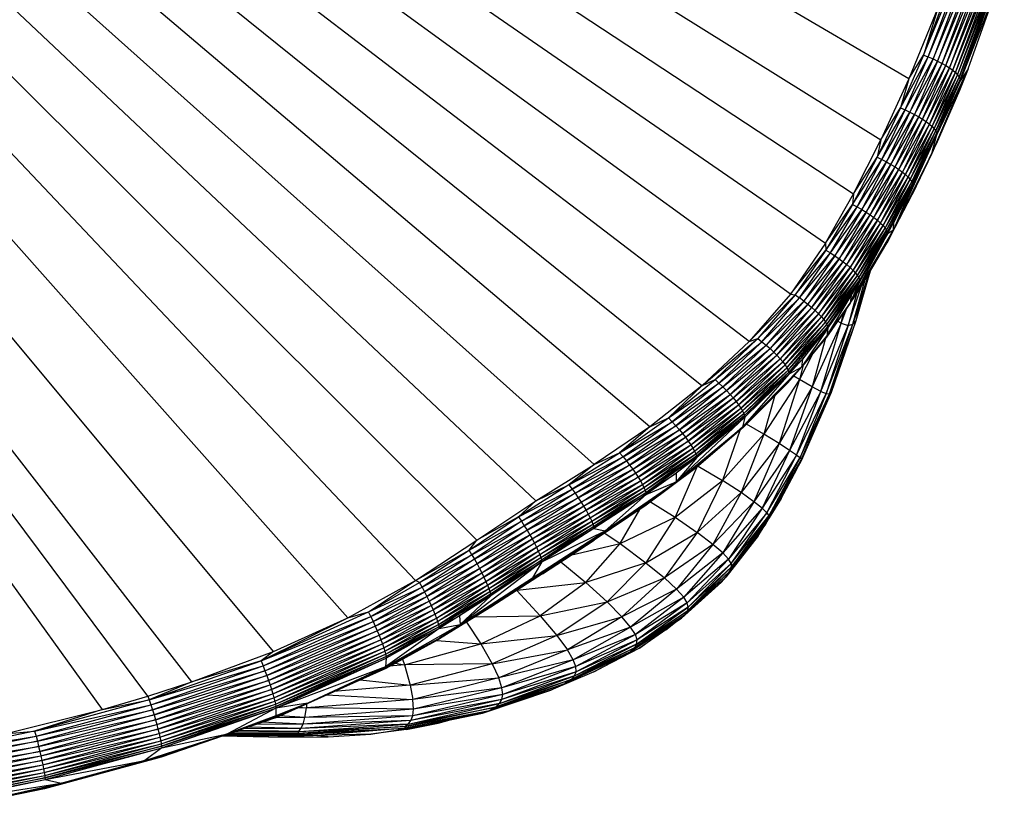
# Paper-space layout '_Inferior' of a CAD drawing. Header units: millimetres. Extents: x -50 to 1200, y -138 to 1808.
# Tile 14 of 26: x 668 to 736, y -130 to -76. Entities that reach past the tile are written whole.
import ezdxf

# ---------------------------------------------------------------- set-up
doc = ezdxf.new("R2010")
doc.units = ezdxf.units.MM

psp = doc.layouts.new('_Inferior')

# ---------------------------------------------------------------- linework, layer by layer
at = {"color": 7, "linetype": 'Continuous', "lineweight": 25}
for p, q in [((673.945, -123.066), (579.17, 8.785)), ((677.088, -122.146), (579.17, 8.785)), ((680.104, -121.173), (579.17, 8.785)), ((685.738, -119.079), (579.17, 8.785)), ((690.863, -116.758), (579.17, 8.785)), ((695.503, -114.182), (579.17, 8.785)), ((699.74, -111.411), (579.17, 8.785)), ((703.806, -108.702), (579.17, 8.785)), ((707.813, -106.19), (579.17, 8.785)), ((711.656, -103.607), (579.17, 8.785)), ((715.223, -100.788), (579.17, 8.785)), ((718.495, -97.721), (579.17, 8.785)), ((721.34, -94.457), (579.17, 8.785)), ((579.17, 8.785), (723.747, -90.959)), ((579.17, 8.785), (725.686, -87.559)), ((579.17, 8.785), (727.568, -83.849)), ((729.484, -79.65), (579.17, 8.785)), ((733.508, -69.906), (730.49, -77.999)), ((730.49, -77.999), (733.852, -70.008)), ((730.826, -78.128), (733.852, -70.008)), ((730.826, -78.128), (734.189, -70.122)), ((734.189, -70.122), (731.155, -78.267)), ((731.155, -78.267), (734.512, -70.246)), ((734.512, -70.246), (731.473, -78.416)), ((731.473, -78.416), (734.818, -70.38)), ((731.774, -78.573), (734.818, -70.38)), ((731.774, -78.573), (735.081, -70.511)), ((732.033, -78.722), (735.081, -70.511)), ((732.033, -78.722), (735.337, -70.657)), ((735.337, -70.657), (732.287, -78.886)), ((732.287, -78.886), (735.561, -70.806)), ((732.511, -79.051), (735.561, -70.806)), ((732.511, -79.051), (735.749, -70.957)), ((732.7, -79.213), (735.749, -70.957)), ((732.7, -79.213), (735.893, -71.102)), ((732.846, -79.366), (735.893, -71.102)), ((732.846, -79.366), (735.997, -71.248)), ((732.954, -79.516), (735.997, -71.248)), ((736.055, -71.386), (732.954, -79.516)), ((736.055, -71.386), (733.016, -79.656)), ((736.065, -71.503), (733.016, -79.656)), ((733.031, -79.77), (736.065, -71.503)), ((735.899, -72.398), (733.031, -79.77)), ((733.565, -78.958), (735.899, -72.398)), ((731.51, -74.696), (729.484, -79.65)), ((731.51, -74.696), (730.49, -77.999)), ((730.49, -77.999), (728.913, -81.631)), ((728.913, -81.631), (730.826, -78.128)), ((729.244, -81.773), (730.826, -78.128)), ((729.244, -81.773), (731.155, -78.267)), ((729.484, -79.65), (730.49, -77.999)), ((731.155, -78.267), (729.569, -81.925)), ((729.569, -81.925), (731.473, -78.416)), ((731.473, -78.416), (729.882, -82.086)), ((729.882, -82.086), (731.774, -78.573)), ((730.179, -82.253), (731.774, -78.573)), ((730.49, -77.999), (730.826, -78.128)), ((730.826, -78.128), (731.155, -78.267)), ((731.155, -78.267), (731.473, -78.416)), ((731.473, -78.416), (731.774, -78.573)), ((731.774, -78.573), (732.033, -78.722)), ((730.179, -82.253), (732.033, -78.722)), ((730.435, -82.411), (732.033, -78.722)), ((730.435, -82.411), (732.287, -78.886)), ((732.287, -78.886), (730.687, -82.583)), ((730.687, -82.583), (732.511, -79.051)), ((730.908, -82.755), (732.511, -79.051)), ((730.908, -82.755), (732.7, -79.213)), ((731.069, -84.785), (733.565, -78.958)), ((731.094, -82.922), (732.7, -79.213)), ((733.565, -78.958), (731.425, -83.482)), ((732.033, -78.722), (732.287, -78.886)), ((732.287, -78.886), (732.511, -79.051)), ((732.511, -79.051), (732.7, -79.213)), ((732.7, -79.213), (732.846, -79.366)), ((733.565, -78.958), (732.978, -80.446)), ((733.565, -78.958), (733.031, -79.77)), ((729.484, -79.65), (727.568, -83.849)), ((729.484, -79.65), (728.913, -81.631)), ((731.094, -82.922), (732.846, -79.366)), ((731.239, -83.079), (732.846, -79.366)), ((731.239, -83.079), (732.954, -79.516)), ((731.346, -83.23), (732.954, -79.516)), ((733.016, -79.656), (731.346, -83.23)), ((733.016, -79.656), (731.409, -83.369)), ((733.031, -79.77), (731.409, -83.369)), ((731.425, -83.482), (733.031, -79.77)), ((732.846, -79.366), (732.954, -79.516)), ((733.016, -79.656), (732.954, -79.516)), ((733.031, -79.77), (733.016, -79.656)), ((732.978, -80.446), (731.069, -84.785)), ((732.978, -80.446), (731.383, -84.141)), ((728.913, -81.631), (727.3, -85.038)), ((727.3, -85.038), (729.244, -81.773)), ((727.568, -83.849), (728.913, -81.631)), ((727.625, -85.193), (729.244, -81.773)), ((727.625, -85.193), (729.569, -81.925)), ((729.569, -81.925), (727.944, -85.359)), ((728.913, -81.631), (729.244, -81.773)), ((729.244, -81.773), (729.569, -81.925)), ((729.569, -81.925), (729.882, -82.086)), ((727.944, -85.359), (729.882, -82.086)), ((729.882, -82.086), (728.252, -85.532)), ((728.252, -85.532), (730.179, -82.253)), ((728.544, -85.71), (730.179, -82.253)), ((728.544, -85.71), (730.435, -82.411)), ((728.795, -85.878), (730.435, -82.411)), ((728.795, -85.878), (730.687, -82.583)), ((730.687, -82.583), (729.042, -86.059)), ((729.882, -82.086), (730.179, -82.253)), ((730.179, -82.253), (730.435, -82.411)), ((730.435, -82.411), (730.687, -82.583)), ((730.687, -82.583), (730.908, -82.755)), ((729.042, -86.059), (730.908, -82.755)), ((729.259, -86.237), (730.908, -82.755)), ((729.259, -86.237), (731.094, -82.922)), ((729.442, -86.41), (731.094, -82.922)), ((729.442, -86.41), (731.239, -83.079)), ((729.584, -86.57), (731.239, -83.079)), ((729.584, -86.57), (731.346, -83.23)), ((729.689, -86.724), (731.346, -83.23)), ((731.409, -83.369), (729.689, -86.724)), ((731.409, -83.369), (729.751, -86.863)), ((730.908, -82.755), (731.094, -82.922)), ((731.094, -82.922), (731.239, -83.079)), ((731.239, -83.079), (731.346, -83.23)), ((731.409, -83.369), (731.346, -83.23)), ((731.425, -83.482), (731.409, -83.369)), ((725.686, -87.559), (727.568, -83.849)), ((727.568, -83.849), (727.3, -85.038)), ((728.432, -90.06), (731.425, -83.482)), ((731.425, -83.482), (729.751, -86.863)), ((731.425, -83.482), (729.766, -86.973)), ((731.069, -84.785), (731.425, -83.482)), ((729.723, -87.616), (731.383, -84.141)), ((731.069, -84.785), (731.383, -84.141)), ((727.3, -85.038), (725.614, -88.285)), ((725.614, -88.285), (727.625, -85.193)), ((725.686, -87.559), (727.3, -85.038)), ((725.933, -88.456), (727.625, -85.193)), ((725.933, -88.456), (727.944, -85.359)), ((727.944, -85.359), (726.246, -88.636)), ((727.3, -85.038), (727.625, -85.193)), ((727.625, -85.193), (727.944, -85.359)), ((727.944, -85.359), (728.252, -85.532)), ((728.432, -90.06), (731.069, -84.785)), ((731.069, -84.785), (729.723, -87.616)), ((726.246, -88.636), (728.252, -85.532)), ((728.252, -85.532), (726.548, -88.823)), ((726.548, -88.823), (728.544, -85.71)), ((726.833, -89.014), (728.544, -85.71)), ((726.833, -89.014), (728.795, -85.878)), ((727.079, -89.192), (728.795, -85.878)), ((727.079, -89.192), (729.042, -86.059)), ((729.042, -86.059), (727.32, -89.383)), ((728.252, -85.532), (728.544, -85.71)), ((728.544, -85.71), (728.795, -85.878)), ((728.795, -85.878), (729.042, -86.059)), ((729.042, -86.059), (729.259, -86.237)), ((727.32, -89.383), (729.259, -86.237)), ((727.532, -89.57), (729.259, -86.237)), ((727.532, -89.57), (729.442, -86.41)), ((727.71, -89.749), (729.442, -86.41)), ((727.71, -89.749), (729.584, -86.57)), ((727.848, -89.914), (729.584, -86.57)), ((727.848, -89.914), (729.689, -86.724)), ((727.95, -90.07), (729.689, -86.724)), ((729.259, -86.237), (729.442, -86.41)), ((729.442, -86.41), (729.584, -86.57)), ((729.584, -86.57), (729.689, -86.724)), ((729.689, -86.724), (729.751, -86.863)), ((727.95, -90.07), (729.751, -86.863)), ((729.751, -86.863), (728.008, -90.21)), ((728.432, -90.06), (729.766, -86.973)), ((728.464, -89.5), (729.751, -86.863)), ((729.766, -86.973), (728.464, -89.5)), ((729.766, -86.973), (729.751, -86.863)), ((723.747, -90.959), (725.686, -87.559)), ((725.686, -87.559), (725.614, -88.285)), ((727.966, -90.948), (729.723, -87.616)), ((728.432, -90.06), (729.723, -87.616)), ((723.747, -90.959), (725.614, -88.285)), ((725.614, -88.285), (723.781, -91.444)), ((723.781, -91.444), (725.933, -88.456)), ((724.094, -91.633), (725.933, -88.456)), ((724.094, -91.633), (726.246, -88.636)), ((726.246, -88.636), (724.4, -91.83)), ((724.4, -91.83), (726.548, -88.823)), ((726.548, -88.823), (724.695, -92.033)), ((725.614, -88.285), (725.933, -88.456)), ((725.933, -88.456), (726.246, -88.636)), ((726.246, -88.636), (726.548, -88.823)), ((726.548, -88.823), (726.833, -89.014)), ((724.695, -92.033), (726.833, -89.014)), ((724.973, -92.24), (726.833, -89.014)), ((724.973, -92.24), (727.079, -89.192)), ((725.213, -92.431), (727.079, -89.192)), ((725.213, -92.431), (727.32, -89.383)), ((727.32, -89.383), (725.447, -92.634)), ((726.833, -89.014), (727.079, -89.192)), ((727.079, -89.192), (727.32, -89.383)), ((727.32, -89.383), (727.532, -89.57)), ((728.464, -89.5), (728.008, -90.21)), ((728.022, -90.318), (728.464, -89.5)), ((728.432, -90.06), (728.464, -89.5)), ((725.447, -92.634), (727.532, -89.57)), ((725.447, -95.096), (728.432, -90.06)), ((725.653, -92.832), (727.532, -89.57)), ((725.653, -92.832), (727.71, -89.749)), ((725.825, -93.019), (727.71, -89.749)), ((725.825, -93.019), (727.848, -89.914)), ((725.958, -93.19), (727.848, -89.914)), ((725.958, -93.19), (727.95, -90.07)), ((728.432, -90.06), (726.04, -94.217)), ((726.054, -93.35), (727.95, -90.07)), ((727.532, -89.57), (727.71, -89.749)), ((727.71, -89.749), (727.848, -89.914)), ((727.848, -89.914), (727.95, -90.07)), ((727.95, -90.07), (728.008, -90.21)), ((728.432, -90.06), (727.966, -90.948)), ((728.432, -90.06), (728.022, -90.318)), ((725.447, -95.096), (728.022, -90.318)), ((726.054, -93.35), (728.008, -90.21)), ((728.008, -90.21), (726.109, -93.491)), ((728.022, -90.318), (726.109, -93.491)), ((726.12, -93.598), (728.022, -90.318)), ((728.022, -90.318), (728.008, -90.21)), ((723.747, -90.959), (721.34, -94.457)), ((721.34, -94.457), (723.781, -91.444)), ((723.781, -91.444), (721.651, -94.521)), ((723.747, -90.959), (723.781, -91.444)), ((723.781, -91.444), (724.094, -91.633)), ((726.04, -94.217), (727.966, -90.948)), ((721.651, -94.521), (724.094, -91.633)), ((721.955, -94.729), (724.094, -91.633)), ((721.955, -94.729), (724.4, -91.83)), ((724.4, -91.83), (722.252, -94.946)), ((722.252, -94.946), (724.695, -92.033)), ((724.695, -92.033), (722.537, -95.167)), ((724.094, -91.633), (724.4, -91.83)), ((724.4, -91.83), (724.695, -92.033)), ((724.695, -92.033), (724.973, -92.24)), ((722.537, -95.167), (724.973, -92.24)), ((722.807, -95.391), (724.973, -92.24)), ((722.807, -95.391), (725.213, -92.431)), ((723.039, -95.596), (725.213, -92.431)), ((723.039, -95.596), (725.447, -92.634)), ((725.447, -92.634), (723.265, -95.814)), ((723.265, -95.814), (725.653, -92.832)), ((723.463, -96.023), (725.653, -92.832)), ((724.973, -92.24), (725.213, -92.431)), ((725.213, -92.431), (725.447, -92.634)), ((725.447, -92.634), (725.653, -92.832)), ((725.653, -92.832), (725.825, -93.019)), ((726.834, -92.87), (725.831, -96.296)), ((725.936, -95.961), (726.84, -92.86)), ((723.463, -96.023), (725.825, -93.019)), ((723.629, -96.221), (725.825, -93.019)), ((723.629, -96.221), (725.958, -93.19)), ((723.756, -96.399), (725.958, -93.19)), ((723.756, -96.399), (726.054, -93.35)), ((723.848, -96.564), (726.054, -93.35)), ((723.848, -96.564), (726.109, -93.491)), ((726.109, -93.491), (723.898, -96.707)), ((725.51, -94.551), (726.109, -93.491)), ((726.702, -93.093), (725.631, -96.537)), ((725.631, -96.537), (726.487, -93.459)), ((725.825, -93.019), (725.958, -93.19)), ((726.793, -92.939), (725.831, -96.296)), ((725.958, -93.19), (726.054, -93.35)), ((726.054, -93.35), (726.109, -93.491)), ((726.12, -93.598), (726.109, -93.491)), ((725.308, -96.617), (726.227, -93.9)), ((725.447, -95.096), (726.12, -93.598)), ((725.447, -95.096), (726.04, -94.217)), ((725.51, -94.551), (726.12, -93.598)), ((721.34, -94.457), (718.495, -97.721)), ((718.495, -97.721), (721.651, -94.521)), ((721.651, -94.521), (719.088, -97.514)), ((719.088, -97.514), (721.955, -94.729)), ((719.376, -97.742), (721.955, -94.729)), ((721.34, -94.457), (721.651, -94.521)), ((721.651, -94.521), (721.955, -94.729)), ((722.252, -94.946), (721.955, -94.729)), ((723.833, -97.36), (725.51, -94.551)), ((723.898, -96.707), (725.51, -94.551)), ((723.907, -96.814), (725.51, -94.551)), ((725.88, -94.455), (725.308, -96.617)), ((725.51, -94.551), (725.447, -95.096)), ((719.376, -97.742), (722.252, -94.946)), ((722.252, -94.946), (719.659, -97.977)), ((719.659, -97.977), (722.537, -95.167)), ((722.537, -95.167), (719.931, -98.218)), ((719.931, -98.218), (722.807, -95.391)), ((720.188, -98.459), (722.807, -95.391)), ((720.188, -98.459), (723.039, -95.596)), ((720.409, -98.68), (723.039, -95.596)), ((722.252, -94.946), (722.537, -95.167)), ((722.537, -95.167), (722.807, -95.391)), ((722.807, -95.391), (723.039, -95.596)), ((723.039, -95.596), (723.265, -95.814)), ((725.447, -95.096), (723.811, -97.426)), ((723.833, -97.36), (725.447, -95.096)), ((724.828, -96.465), (725.218, -95.423)), ((720.409, -98.68), (723.265, -95.814)), ((723.265, -95.814), (720.625, -98.913)), ((720.625, -98.913), (723.463, -96.023)), ((720.814, -99.135), (723.463, -96.023)), ((720.814, -99.135), (723.629, -96.221)), ((720.973, -99.344), (723.629, -96.221)), ((723.265, -95.814), (723.463, -96.023)), ((723.463, -96.023), (723.629, -96.221)), ((723.629, -96.221), (723.756, -96.399)), ((724.828, -96.465), (725.014, -95.713)), ((725.936, -95.961), (725.831, -96.296)), ((720.973, -99.344), (723.756, -96.399)), ((721.095, -99.531), (723.756, -96.399)), ((721.095, -99.531), (723.848, -96.564)), ((721.183, -99.703), (723.848, -96.564)), ((721.183, -99.703), (723.898, -96.707)), ((723.898, -96.707), (721.233, -99.849)), ((723.907, -96.814), (722.095, -99.49)), ((723.898, -96.707), (722.16, -98.948)), ((722.16, -98.948), (723.907, -96.814)), ((724.828, -96.465), (722.831, -100.848)), ((723.424, -101.175), (724.828, -96.465)), ((723.424, -101.175), (725.308, -96.617)), ((723.756, -96.399), (723.848, -96.564)), ((723.806, -101.32), (725.631, -96.537)), ((725.308, -96.617), (723.806, -101.32)), ((723.907, -96.814), (723.833, -97.36)), ((723.848, -96.564), (723.898, -96.707)), ((723.898, -96.707), (723.907, -96.814)), ((725.831, -96.296), (724.029, -101.321)), ((724.029, -101.321), (725.631, -96.537)), ((725.831, -96.296), (724.133, -101.234)), ((724.828, -96.465), (724.58, -96.331)), ((724.828, -96.465), (725.308, -96.617)), ((725.308, -96.617), (725.631, -96.537)), ((725.831, -96.296), (725.631, -96.537)), ((715.223, -100.788), (719.088, -97.514)), ((716.143, -100.354), (719.088, -97.514)), ((718.495, -97.721), (719.088, -97.514)), ((719.088, -97.514), (719.376, -97.742)), ((722.095, -99.49), (723.833, -97.36)), ((723.811, -97.426), (722.095, -99.49)), ((723.746, -97.505), (722.831, -100.848)), ((723.767, -97.479), (723.709, -97.548)), ((723.811, -97.426), (723.767, -97.479)), ((723.833, -97.36), (723.811, -97.426)), ((718.495, -97.721), (715.223, -100.788)), ((716.143, -100.354), (719.376, -97.742)), ((719.376, -97.742), (716.414, -100.6)), ((716.414, -100.6), (719.659, -97.977)), ((719.659, -97.977), (716.679, -100.854)), ((716.679, -100.854), (719.931, -98.218)), ((719.931, -98.218), (716.934, -101.112)), ((719.376, -97.742), (719.659, -97.977)), ((719.659, -97.977), (719.931, -98.218)), ((719.931, -98.218), (720.188, -98.459)), ((716.934, -101.112), (720.188, -98.459)), ((717.176, -101.37), (720.188, -98.459)), ((717.176, -101.37), (720.409, -98.68)), ((717.385, -101.606), (720.409, -98.68)), ((717.385, -101.606), (720.625, -98.913)), ((720.625, -98.913), (717.589, -101.853)), ((720.188, -98.459), (720.409, -98.68)), ((720.409, -98.68), (720.625, -98.913)), ((720.625, -98.913), (720.814, -99.135)), ((721.233, -99.849), (722.16, -98.948)), ((722.16, -98.948), (721.242, -99.957)), ((722.877, -98.549), (721.965, -100.337)), ((722.16, -98.948), (722.095, -99.49)), ((717.589, -101.853), (720.814, -99.135)), ((717.769, -102.089), (720.814, -99.135)), ((717.769, -102.089), (720.973, -99.344)), ((717.92, -102.309), (720.973, -99.344)), ((717.92, -102.309), (721.095, -99.531)), ((718.022, -103.622), (722.095, -99.49)), ((718.038, -102.505), (721.095, -99.531)), ((720.814, -99.135), (720.973, -99.344)), ((720.973, -99.344), (721.095, -99.531)), ((721.095, -99.531), (721.183, -99.703)), ((721.161, -100.571), (722.095, -99.49)), ((721.242, -99.957), (722.095, -99.49)), ((722.21, -99.351), (721.965, -100.337)), ((712.946, -102.994), (716.143, -100.354)), ((715.223, -100.788), (716.143, -100.354)), ((716.143, -100.354), (716.414, -100.6)), ((721.242, -99.957), (718.022, -103.622)), ((718.038, -102.505), (721.183, -99.703)), ((718.124, -102.683), (721.183, -99.703)), ((718.124, -102.683), (721.233, -99.849)), ((721.233, -99.849), (718.174, -102.835)), ((718.174, -102.835), (721.242, -99.957)), ((721.242, -99.957), (718.187, -102.945)), ((721.965, -100.337), (719.495, -104.101)), ((721.965, -100.337), (720.555, -104.76)), ((721.183, -99.703), (721.233, -99.849)), ((721.233, -99.849), (721.242, -99.957)), ((721.965, -100.337), (721.559, -100.111)), ((722.831, -100.848), (721.965, -100.337)), ((715.223, -100.788), (711.656, -103.607)), ((712.946, -102.994), (716.414, -100.6)), ((715.223, -100.788), (712.946, -102.994)), ((716.414, -100.6), (713.198, -103.256)), ((713.198, -103.256), (716.679, -100.854)), ((716.679, -100.854), (713.446, -103.526)), ((716.414, -100.6), (716.679, -100.854)), ((716.679, -100.854), (716.934, -101.112)), ((718.022, -103.622), (721.161, -100.571)), ((721.161, -100.571), (718.106, -103.62)), ((721.121, -100.623), (718.106, -103.62)), ((721.161, -100.571), (718.14, -103.568)), ((722.831, -100.848), (720.555, -104.76)), ((721.303, -100.406), (721.121, -100.623)), ((721.121, -100.623), (721.3, -100.41)), ((721.161, -100.571), (721.121, -100.623)), ((722.831, -100.848), (721.28, -105.239)), ((723.424, -101.175), (722.831, -100.848)), ((713.446, -103.526), (716.934, -101.112)), ((716.934, -101.112), (713.685, -103.8)), ((713.685, -103.8), (717.176, -101.37)), ((713.912, -104.073), (717.176, -101.37)), ((713.912, -104.073), (717.385, -101.606)), ((714.109, -104.323), (717.385, -101.606)), ((716.934, -101.112), (717.176, -101.37)), ((717.176, -101.37), (717.385, -101.606)), ((717.385, -101.606), (717.589, -101.853)), ((720.235, -101.504), (719.495, -104.101)), ((723.424, -101.175), (721.28, -105.239)), ((721.742, -105.548), (723.424, -101.175)), ((721.742, -105.548), (723.806, -101.32)), ((723.806, -101.32), (722.002, -105.726)), ((722.002, -105.726), (724.029, -101.321)), ((724.133, -101.234), (722.08, -105.956)), ((724.133, -101.234), (722.107, -105.834)), ((722.107, -105.834), (724.029, -101.321)), ((723.424, -101.175), (723.806, -101.32)), ((723.806, -101.32), (724.029, -101.321)), ((724.133, -101.234), (724.029, -101.321)), ((714.109, -104.323), (717.589, -101.853)), ((717.589, -101.853), (714.302, -104.584)), ((714.302, -104.584), (717.769, -102.089)), ((714.472, -104.833), (717.769, -102.089)), ((714.472, -104.833), (717.92, -102.309)), ((714.616, -105.064), (717.92, -102.309)), ((717.589, -101.853), (717.769, -102.089)), ((717.769, -102.089), (717.92, -102.309)), ((717.92, -102.309), (718.038, -102.505)), ((709.569, -105.386), (712.946, -102.994)), ((711.656, -103.607), (712.946, -102.994)), ((712.946, -102.994), (713.198, -103.256)), ((718.187, -102.945), (713.473, -107.383)), ((714.616, -105.064), (718.038, -102.505)), ((714.729, -105.27), (718.038, -102.505)), ((714.729, -105.27), (718.124, -102.683)), ((714.814, -105.456), (718.124, -102.683)), ((714.814, -105.456), (718.174, -102.835)), ((718.174, -102.835), (714.864, -105.613)), ((714.864, -105.613), (718.187, -102.945)), ((718.187, -102.945), (714.879, -105.727)), ((718.187, -102.945), (718.022, -103.622)), ((718.038, -102.505), (718.124, -102.683)), ((718.124, -102.683), (718.174, -102.835)), ((718.174, -102.835), (718.187, -102.945)), ((711.656, -103.607), (707.813, -106.19)), ((709.569, -105.386), (713.198, -103.256)), ((711.656, -103.607), (709.569, -105.386)), ((713.198, -103.256), (709.804, -105.662)), ((709.804, -105.662), (713.446, -103.526)), ((713.446, -103.526), (710.034, -105.946)), ((713.198, -103.256), (713.446, -103.526)), ((713.446, -103.526), (713.685, -103.8)), ((713.473, -107.383), (718.022, -103.622)), ((718.14, -103.568), (714.84, -106.424)), ((718.106, -103.62), (714.84, -106.424)), ((718.14, -103.568), (714.867, -106.371)), ((718.022, -103.622), (714.867, -106.371)), ((718.022, -103.622), (718.14, -103.568)), ((718.106, -103.62), (718.14, -103.568)), ((719.495, -104.101), (718.302, -103.426)), ((710.034, -105.946), (713.685, -103.8)), ((713.685, -103.8), (710.258, -106.234)), ((710.258, -106.234), (713.912, -104.073)), ((710.47, -106.522), (713.912, -104.073)), ((710.47, -106.522), (714.109, -104.323)), ((710.655, -106.785), (714.109, -104.323)), ((713.685, -103.8), (713.912, -104.073)), ((713.912, -104.073), (714.109, -104.323)), ((714.109, -104.323), (714.302, -104.584)), ((717.839, -103.849), (716.664, -107.293)), ((719.495, -104.101), (716.664, -107.293)), ((719.495, -104.101), (717.941, -108.127)), ((720.555, -104.76), (719.495, -104.101)), ((710.655, -106.785), (714.302, -104.584)), ((714.302, -104.584), (710.837, -107.06)), ((710.837, -107.06), (714.472, -104.833)), ((710.999, -107.321), (714.472, -104.833)), ((710.999, -107.321), (714.616, -105.064)), ((711.136, -107.564), (714.616, -105.064)), ((714.302, -104.584), (714.472, -104.833)), ((714.472, -104.833), (714.616, -105.064)), ((714.616, -105.064), (714.729, -105.27)), ((720.555, -104.76), (717.941, -108.127)), ((720.555, -104.76), (718.823, -108.759)), ((721.28, -105.239), (720.555, -104.76)), ((706.079, -107.598), (709.569, -105.386)), ((706.079, -107.598), (709.804, -105.662)), ((709.804, -105.662), (706.295, -107.886)), ((707.813, -106.19), (709.569, -105.386)), ((709.569, -105.386), (709.804, -105.662)), ((709.804, -105.662), (710.034, -105.946)), ((711.136, -107.564), (714.729, -105.27)), ((711.245, -107.78), (714.729, -105.27)), ((711.245, -107.78), (714.814, -105.456)), ((711.328, -107.975), (714.814, -105.456)), ((711.328, -107.975), (714.864, -105.613)), ((714.864, -105.613), (711.379, -108.14)), ((714.864, -105.613), (713.46, -106.801)), ((714.879, -105.727), (713.46, -106.801)), ((714.879, -105.727), (713.473, -107.383)), ((714.729, -105.27), (714.814, -105.456)), ((714.814, -105.456), (714.864, -105.613)), ((714.864, -105.613), (714.879, -105.727)), ((721.28, -105.239), (718.823, -108.759)), ((721.28, -105.239), (719.386, -109.208)), ((721.742, -105.548), (719.386, -109.208)), ((719.704, -109.515), (721.742, -105.548)), ((719.704, -109.515), (722.002, -105.726)), ((722.002, -105.726), (719.836, -109.74)), ((721.742, -105.548), (721.28, -105.239)), ((721.742, -105.548), (722.002, -105.726)), ((722.002, -105.726), (722.107, -105.834)), ((703.806, -108.702), (707.813, -106.19)), ((707.813, -106.19), (706.079, -107.598)), ((706.295, -107.886), (710.034, -105.946)), ((706.509, -108.182), (710.034, -105.946)), ((706.509, -108.182), (710.258, -106.234)), ((710.258, -106.234), (706.717, -108.483)), ((710.034, -105.946), (710.258, -106.234)), ((710.258, -106.234), (710.47, -106.522)), ((714.84, -106.424), (711.36, -109.027)), ((714.867, -106.371), (711.399, -108.99)), ((714.84, -106.424), (711.399, -108.99)), ((714.867, -106.371), (711.419, -108.934)), ((714.877, -106.392), (713.399, -109.833)), ((714.867, -106.371), (713.473, -107.383)), ((714.867, -106.371), (714.84, -106.424)), ((714.982, -106.302), (716.664, -107.293)), ((722.08, -105.956), (719.626, -110.318)), ((719.815, -109.964), (722.107, -105.834)), ((722.08, -105.956), (719.815, -109.964)), ((719.836, -109.74), (722.107, -105.834)), ((722.08, -105.956), (722.107, -105.834)), ((706.717, -108.483), (710.47, -106.522)), ((706.916, -108.784), (710.47, -106.522)), ((706.916, -108.784), (710.655, -106.785)), ((707.089, -109.058), (710.655, -106.785)), ((707.089, -109.058), (710.837, -107.06)), ((710.837, -107.06), (707.261, -109.346)), ((710.47, -106.522), (710.655, -106.785)), ((710.655, -106.785), (710.837, -107.06)), ((710.837, -107.06), (710.999, -107.321)), ((711.379, -108.14), (713.46, -106.801)), ((713.46, -106.801), (711.397, -108.258)), ((713.46, -106.801), (713.473, -107.383)), ((720.704, -108.529), (721.791, -106.47)), ((706.079, -107.598), (702.606, -109.81)), ((703.806, -108.702), (706.079, -107.598)), ((706.079, -107.598), (706.295, -107.886)), ((707.261, -109.346), (710.999, -107.321)), ((707.414, -109.619), (710.999, -107.321)), ((707.414, -109.619), (711.136, -107.564)), ((707.546, -109.873), (711.136, -107.564)), ((707.546, -109.873), (711.245, -107.78)), ((707.65, -110.099), (711.245, -107.78)), ((708.585, -110.764), (713.473, -107.383)), ((710.999, -107.321), (711.136, -107.564)), ((711.136, -107.564), (711.245, -107.78)), ((711.245, -107.78), (711.328, -107.975)), ((711.397, -108.258), (713.473, -107.383)), ((713.473, -107.383), (711.419, -108.934)), ((713.399, -109.833), (716.664, -107.293)), ((716.664, -107.293), (714.917, -110.883)), ((717.941, -108.127), (716.664, -107.293)), ((702.606, -109.81), (706.295, -107.886)), ((702.806, -110.109), (706.295, -107.886)), ((702.806, -110.109), (706.509, -108.182)), ((706.509, -108.182), (703.004, -110.416)), ((703.004, -110.416), (706.717, -108.483)), ((706.717, -108.483), (703.197, -110.727)), ((706.295, -107.886), (706.509, -108.182)), ((706.509, -108.182), (706.717, -108.483)), ((706.717, -108.483), (706.916, -108.784)), ((707.65, -110.099), (711.328, -107.975)), ((707.732, -110.304), (711.328, -107.975)), ((707.732, -110.304), (711.379, -108.14)), ((711.379, -108.14), (707.784, -110.476)), ((707.784, -110.476), (711.397, -108.258)), ((711.397, -108.258), (707.805, -110.6)), ((711.397, -108.258), (708.585, -110.764)), ((711.328, -107.975), (711.379, -108.14)), ((711.379, -108.14), (711.397, -108.258)), ((717.941, -108.127), (714.917, -110.883)), ((717.941, -108.127), (715.981, -111.696)), ((718.823, -108.759), (717.941, -108.127)), ((699.74, -111.411), (703.806, -108.702)), ((702.606, -109.81), (703.806, -108.702)), ((703.197, -110.727), (706.916, -108.784)), ((703.381, -111.038), (706.916, -108.784)), ((703.381, -111.038), (707.089, -109.058)), ((703.542, -111.322), (707.089, -109.058)), ((706.916, -108.784), (707.089, -109.058)), ((707.089, -109.058), (707.261, -109.346)), ((711.399, -108.99), (707.815, -111.412)), ((711.36, -109.027), (707.815, -111.412)), ((711.419, -108.934), (707.846, -111.373)), ((711.399, -108.99), (707.846, -111.373)), ((711.419, -108.934), (707.86, -111.313)), ((711.419, -108.934), (708.585, -110.764)), ((711.399, -108.99), (711.36, -109.027)), ((711.419, -108.934), (711.399, -108.99)), ((711.701, -108.772), (713.399, -109.833)), ((718.823, -108.759), (715.981, -111.696)), ((718.823, -108.759), (716.669, -112.289)), ((719.386, -109.208), (718.823, -108.759)), ((720.704, -108.529), (719.873, -109.879)), ((699.213, -112.103), (702.606, -109.81)), ((702.606, -109.81), (699.74, -111.411)), ((702.606, -109.81), (702.806, -110.109)), ((703.542, -111.322), (707.261, -109.346)), ((707.261, -109.346), (703.703, -111.619)), ((703.703, -111.619), (707.414, -109.619)), ((703.846, -111.9), (707.414, -109.619)), ((707.261, -109.346), (707.414, -109.619)), ((707.414, -109.619), (707.546, -109.873)), ((709.615, -111.645), (710.957, -109.298)), ((709.615, -111.645), (713.399, -109.833)), ((713.399, -109.833), (711.385, -112.968)), ((713.399, -109.833), (714.917, -110.883)), ((719.386, -109.208), (716.669, -112.289)), ((719.386, -109.208), (717.067, -112.708)), ((719.704, -109.515), (717.067, -112.708)), ((717.247, -113.014), (719.704, -109.515)), ((717.247, -113.014), (719.836, -109.74)), ((719.836, -109.74), (717.263, -113.276)), ((719.704, -109.515), (719.386, -109.208)), ((719.704, -109.515), (719.836, -109.74)), ((719.836, -109.74), (719.815, -109.964)), ((699.213, -112.103), (702.806, -110.109)), ((702.806, -110.109), (699.398, -112.412)), ((699.398, -112.412), (703.004, -110.416)), ((703.004, -110.416), (699.581, -112.728)), ((702.806, -110.109), (703.004, -110.416)), ((703.004, -110.416), (703.197, -110.727)), ((703.846, -111.9), (707.546, -109.873)), ((703.969, -112.163), (707.546, -109.873)), ((703.969, -112.163), (707.65, -110.099)), ((704.068, -112.395), (707.65, -110.099)), ((704.068, -112.395), (707.732, -110.304)), ((704.145, -112.604), (707.732, -110.304)), ((704.145, -112.604), (707.784, -110.476)), ((707.784, -110.476), (704.196, -112.78)), ((707.546, -109.873), (707.65, -110.099)), ((707.65, -110.099), (707.732, -110.304)), ((707.732, -110.304), (707.784, -110.476)), ((707.784, -110.476), (707.805, -110.6)), ((719.626, -110.318), (716.886, -113.946)), ((717.139, -113.566), (719.815, -109.964)), ((719.626, -110.318), (717.139, -113.566)), ((717.263, -113.276), (719.815, -109.964)), ((719.108, -111.121), (719.626, -110.318)), ((719.626, -110.318), (719.815, -109.964)), ((699.581, -112.728), (703.197, -110.727)), ((703.197, -110.727), (699.759, -113.049)), ((699.759, -113.049), (703.381, -111.038)), ((699.929, -113.367), (703.381, -111.038)), ((703.197, -110.727), (703.381, -111.038)), ((703.381, -111.038), (703.542, -111.322)), ((703.578, -114.013), (708.585, -110.764)), ((707.805, -110.6), (704.196, -112.78)), ((707.805, -110.6), (704.218, -112.906)), ((704.218, -112.906), (708.585, -110.764)), ((707.805, -110.6), (708.585, -110.764)), ((707.86, -111.313), (708.585, -110.764)), ((708.544, -110.921), (709.615, -111.645)), ((711.385, -112.968), (714.917, -110.883)), ((714.917, -110.883), (712.652, -114.011)), ((715.981, -111.696), (714.917, -110.883)), ((719.108, -111.121), (716.886, -113.946)), ((695.503, -114.182), (699.74, -111.411)), ((699.213, -112.103), (699.74, -111.411)), ((699.929, -113.367), (703.542, -111.322)), ((700.077, -113.656), (703.542, -111.322)), ((700.077, -113.656), (703.703, -111.619)), ((703.703, -111.619), (700.224, -113.958)), ((703.542, -111.322), (703.703, -111.619)), ((703.578, -114.013), (707.86, -111.313)), ((703.703, -111.619), (703.846, -111.9)), ((707.846, -111.373), (704.248, -113.73)), ((704.248, -113.73), (707.815, -111.412)), ((707.86, -111.313), (704.275, -113.691)), ((704.275, -113.691), (707.846, -111.373)), ((707.86, -111.313), (704.286, -113.631)), ((706.274, -112.414), (709.615, -111.645)), ((707.25, -114.32), (709.615, -111.645)), ((707.846, -111.373), (707.815, -111.412)), ((707.86, -111.313), (707.846, -111.373)), ((709.615, -111.645), (711.385, -112.968)), ((715.981, -111.696), (712.652, -114.011)), ((715.981, -111.696), (713.487, -114.782)), ((716.669, -112.289), (715.981, -111.696)), ((695.503, -114.182), (699.213, -112.103)), ((695.799, -114.325), (699.213, -112.103)), ((695.799, -114.325), (699.398, -112.412)), ((699.398, -112.412), (695.971, -114.643)), ((699.398, -112.412), (699.213, -112.103)), ((699.398, -112.412), (699.581, -112.728)), ((700.224, -113.958), (703.846, -111.9)), ((700.355, -114.244), (703.846, -111.9)), ((700.355, -114.244), (703.969, -112.163)), ((700.467, -114.508), (703.969, -112.163)), ((700.467, -114.508), (704.068, -112.395)), ((700.557, -114.741), (704.068, -112.395)), ((703.846, -111.9), (703.969, -112.163)), ((703.969, -112.163), (704.068, -112.395)), ((704.068, -112.395), (704.145, -112.604)), ((716.669, -112.289), (713.487, -114.782)), ((716.669, -112.289), (713.984, -115.328)), ((717.067, -112.708), (716.669, -112.289)), ((695.971, -114.643), (699.581, -112.728)), ((699.581, -112.728), (696.139, -114.968)), ((696.139, -114.968), (699.759, -113.049)), ((699.759, -113.049), (696.303, -115.295)), ((704.218, -112.906), (698.592, -117.224)), ((699.581, -112.728), (699.759, -113.049)), ((699.759, -113.049), (699.929, -113.367)), ((700.557, -114.741), (704.145, -112.604)), ((700.627, -114.949), (704.145, -112.604)), ((700.627, -114.949), (704.196, -112.78)), ((704.196, -112.78), (700.672, -115.123)), ((700.672, -115.123), (704.218, -112.906)), ((704.218, -112.906), (700.69, -115.246)), ((704.218, -112.906), (703.578, -114.013)), ((704.145, -112.604), (704.196, -112.78)), ((704.196, -112.78), (704.218, -112.906)), ((705.533, -112.895), (707.25, -114.32)), ((711.385, -112.968), (707.25, -114.32)), ((711.385, -112.968), (708.722, -115.666)), ((711.385, -112.968), (712.652, -114.011)), ((717.067, -112.708), (713.984, -115.328)), ((717.067, -112.708), (714.231, -115.717)), ((717.247, -113.014), (714.231, -115.717)), ((714.294, -116.018), (717.247, -113.014)), ((717.247, -113.014), (717.067, -112.708)), ((717.247, -113.014), (717.263, -113.276)), ((696.303, -115.295), (699.929, -113.367)), ((696.458, -115.619), (699.929, -113.367)), ((696.458, -115.619), (700.077, -113.656)), ((696.594, -115.912), (700.077, -113.656)), ((699.929, -113.367), (700.077, -113.656)), ((700.077, -113.656), (700.224, -113.958)), ((704.275, -113.691), (700.704, -116.03)), ((704.248, -113.73), (700.704, -116.03)), ((704.286, -113.631), (700.73, -115.997)), ((704.275, -113.691), (700.73, -115.997)), ((704.286, -113.631), (700.741, -115.941)), ((704.286, -113.631), (703.578, -114.013)), ((704.248, -113.73), (704.275, -113.691)), ((704.275, -113.691), (704.286, -113.631)), ((714.033, -116.56), (717.139, -113.566)), ((717.263, -113.276), (714.217, -116.288)), ((714.217, -116.288), (717.139, -113.566)), ((714.294, -116.018), (717.263, -113.276)), ((716.886, -113.946), (717.139, -113.566)), ((717.263, -113.276), (717.139, -113.566)), ((690.863, -116.758), (695.503, -114.182)), ((692.275, -116.342), (695.503, -114.182)), ((692.275, -116.342), (695.799, -114.325)), ((695.799, -114.325), (695.503, -114.182)), ((695.971, -114.643), (695.799, -114.325)), ((696.594, -115.912), (700.224, -113.958)), ((700.224, -113.958), (696.727, -116.217)), ((696.727, -116.217), (700.355, -114.244)), ((696.846, -116.505), (700.355, -114.244)), ((696.846, -116.505), (700.467, -114.508)), ((696.948, -116.769), (700.467, -114.508)), ((698.592, -117.224), (703.578, -114.013)), ((700.224, -113.958), (700.355, -114.244)), ((700.355, -114.244), (700.467, -114.508)), ((700.467, -114.508), (700.557, -114.741)), ((700.741, -115.941), (703.578, -114.013)), ((702.517, -114.853), (707.25, -114.32)), ((707.25, -114.32), (704.109, -116.612)), ((707.25, -114.32), (708.722, -115.666)), ((708.722, -115.666), (712.652, -114.011)), ((712.652, -114.011), (709.717, -116.68)), ((713.487, -114.782), (712.652, -114.011)), ((716.886, -113.946), (713.837, -116.772)), ((716.576, -114.297), (713.837, -116.772)), ((716.886, -113.946), (714.033, -116.56)), ((716.576, -114.297), (716.886, -113.946)), ((692.275, -116.342), (695.971, -114.643)), ((695.971, -114.643), (692.432, -116.667)), ((692.432, -116.667), (696.139, -114.968)), ((692.587, -116.998), (696.139, -114.968)), ((695.971, -114.643), (696.139, -114.968)), ((696.139, -114.968), (696.303, -115.295)), ((696.948, -116.769), (700.557, -114.741)), ((697.028, -117.001), (700.557, -114.741)), ((697.028, -117.001), (700.627, -114.949)), ((697.09, -117.207), (700.627, -114.949)), ((697.09, -117.207), (700.672, -115.123)), ((700.672, -115.123), (697.128, -117.377)), ((700.672, -115.123), (698.553, -116.628)), ((700.69, -115.246), (698.553, -116.628)), ((700.69, -115.246), (698.592, -117.224)), ((700.557, -114.741), (700.627, -114.949)), ((700.627, -114.949), (700.672, -115.123)), ((700.672, -115.123), (700.69, -115.246)), ((702.482, -114.876), (704.109, -116.612)), ((713.487, -114.782), (709.717, -116.68)), ((713.487, -114.782), (710.328, -117.403)), ((713.984, -115.328), (713.487, -114.782)), ((692.587, -116.998), (696.303, -115.295)), ((692.737, -117.331), (696.303, -115.295)), ((692.737, -117.331), (696.458, -115.619)), ((696.458, -115.619), (692.88, -117.66)), ((692.88, -117.66), (696.594, -115.912)), ((693.004, -117.957), (696.594, -115.912)), ((696.303, -115.295), (696.458, -115.619)), ((696.458, -115.619), (696.594, -115.912)), ((696.594, -115.912), (696.727, -116.217)), ((700.741, -115.941), (697.155, -118.2)), ((700.741, -115.941), (697.169, -118.151)), ((700.741, -115.941), (698.592, -117.224)), ((700.73, -115.997), (700.741, -115.941)), ((704.109, -116.612), (708.722, -115.666)), ((708.722, -115.666), (705.249, -117.967)), ((708.722, -115.666), (709.717, -116.68)), ((713.984, -115.328), (710.328, -117.403)), ((713.984, -115.328), (710.653, -117.909)), ((714.231, -115.717), (710.653, -117.909)), ((714.231, -115.717), (710.774, -118.273)), ((714.231, -115.717), (713.984, -115.328)), ((714.294, -116.018), (714.231, -115.717)), ((684.882, -119.721), (692.275, -116.342)), ((690.863, -116.758), (692.275, -116.342)), ((692.432, -116.667), (692.275, -116.342)), ((693.004, -117.957), (696.727, -116.217)), ((696.727, -116.217), (693.126, -118.265)), ((693.126, -118.265), (696.846, -116.505)), ((693.234, -118.554), (696.846, -116.505)), ((696.727, -116.217), (696.846, -116.505)), ((696.846, -116.505), (696.948, -116.769)), ((697.128, -117.377), (698.553, -116.628)), ((700.73, -115.997), (697.129, -118.227)), ((700.704, -116.03), (697.129, -118.227)), ((698.553, -116.628), (697.143, -117.495)), ((700.73, -115.997), (697.155, -118.2)), ((698.553, -116.628), (698.592, -117.224)), ((699.626, -116.692), (704.109, -116.612)), ((700.016, -118.547), (704.109, -116.612)), ((700.704, -116.03), (700.73, -115.997)), ((704.109, -116.612), (705.249, -117.967)), ((710.314, -119.078), (714.033, -116.56)), ((714.217, -116.288), (710.586, -118.824)), ((710.586, -118.824), (714.033, -116.56)), ((710.743, -118.563), (714.294, -116.018)), ((710.743, -118.563), (714.217, -116.288)), ((714.294, -116.018), (710.774, -118.273)), ((713.837, -116.772), (714.033, -116.56)), ((714.217, -116.288), (714.033, -116.56)), ((714.294, -116.018), (714.217, -116.288)), ((684.882, -119.721), (692.432, -116.667)), ((684.882, -119.721), (690.863, -116.758)), ((685.015, -120.056), (692.432, -116.667)), ((685.015, -120.056), (692.587, -116.998)), ((685.146, -120.397), (692.587, -116.998)), ((685.738, -119.079), (690.863, -116.758)), ((692.432, -116.667), (692.587, -116.998)), ((692.587, -116.998), (692.737, -117.331)), ((693.234, -118.554), (696.948, -116.769)), ((693.325, -118.82), (696.948, -116.769)), ((693.325, -118.82), (697.028, -117.001)), ((693.398, -119.052), (697.028, -117.001)), ((693.398, -119.052), (697.09, -117.207)), ((693.452, -119.257), (697.09, -117.207)), ((693.452, -120.131), (698.592, -117.224)), ((696.948, -116.769), (697.028, -117.001)), ((697.028, -117.001), (697.09, -117.207)), ((697.09, -117.207), (697.128, -117.377)), ((697.143, -117.495), (698.592, -117.224)), ((697.169, -118.151), (698.592, -117.224)), ((699.033, -117.056), (700.016, -118.547)), ((705.249, -117.967), (709.717, -116.68)), ((709.717, -116.68), (705.97, -118.952)), ((710.328, -117.403), (709.717, -116.68)), ((709.904, -119.352), (713.837, -116.772)), ((713.837, -116.772), (710.314, -119.078)), ((710.933, -118.846), (713.114, -117.246)), ((712.751, -117.591), (713.54, -116.966)), ((685.146, -120.397), (692.737, -117.331)), ((692.737, -117.331), (685.272, -120.739)), ((685.272, -120.739), (692.88, -117.66)), ((692.88, -117.66), (685.391, -121.075)), ((685.391, -121.075), (693.004, -117.957)), ((685.495, -121.379), (693.004, -117.957)), ((692.737, -117.331), (692.88, -117.66)), ((692.88, -117.66), (693.004, -117.957)), ((693.004, -117.957), (693.126, -118.265)), ((693.452, -119.257), (697.128, -117.377)), ((697.143, -117.495), (693.452, -120.131)), ((697.128, -117.377), (693.486, -119.424)), ((693.486, -119.424), (697.143, -117.495)), ((697.143, -117.495), (693.497, -119.54)), ((697.128, -117.377), (697.143, -117.495)), ((700.016, -118.547), (705.249, -117.967)), ((705.249, -117.967), (700.797, -119.922)), ((705.249, -117.967), (705.97, -118.952)), ((710.328, -117.403), (705.97, -118.952)), ((710.328, -117.403), (706.374, -119.64)), ((710.653, -117.909), (706.374, -119.64)), ((710.653, -117.909), (706.554, -120.118)), ((710.653, -117.909), (710.328, -117.403)), ((710.774, -118.273), (710.653, -117.909)), ((712.751, -117.591), (710.933, -118.846)), ((685.495, -121.379), (693.126, -118.265)), ((693.126, -118.265), (685.597, -121.693)), ((685.597, -121.693), (693.234, -118.554)), ((685.687, -121.986), (693.234, -118.554)), ((693.126, -118.265), (693.234, -118.554)), ((693.234, -118.554), (693.325, -118.82)), ((693.452, -120.131), (697.169, -118.151)), ((697.155, -118.2), (693.466, -120.234)), ((697.129, -118.227), (693.466, -120.234)), ((693.492, -120.212), (697.169, -118.151)), ((693.492, -120.212), (697.155, -118.2)), ((693.506, -120.167), (697.169, -118.151)), ((694.755, -119.992), (700.016, -118.547)), ((696.977, -118.31), (700.016, -118.547)), ((697.155, -118.2), (697.129, -118.227)), ((697.169, -118.151), (697.155, -118.2)), ((700.016, -118.547), (700.797, -119.922)), ((706.465, -120.749), (710.743, -118.563)), ((710.774, -118.273), (706.554, -120.118)), ((710.774, -118.273), (706.574, -120.468)), ((710.743, -118.563), (706.574, -120.468)), ((710.743, -118.563), (710.586, -118.824)), ((710.743, -118.563), (710.774, -118.273)), ((680.104, -121.173), (685.738, -119.079)), ((685.738, -119.079), (684.882, -119.721)), ((685.687, -121.986), (693.325, -118.82)), ((685.763, -122.255), (693.325, -118.82)), ((685.763, -122.255), (693.398, -119.052)), ((685.823, -122.489), (693.398, -119.052)), ((685.823, -122.489), (693.452, -119.257)), ((685.867, -122.694), (693.452, -119.257)), ((693.325, -118.82), (693.398, -119.052)), ((693.398, -119.052), (693.452, -119.257)), ((693.452, -119.257), (693.486, -119.424)), ((700.797, -119.922), (705.97, -118.952)), ((705.97, -118.952), (701.248, -120.897)), ((705.797, -121.288), (710.314, -119.078)), ((706.374, -119.64), (705.97, -118.952)), ((710.586, -118.824), (706.227, -121.007)), ((706.227, -121.007), (710.314, -119.078)), ((706.465, -120.749), (710.586, -118.824)), ((710.933, -118.846), (707.785, -120.484)), ((710.933, -118.846), (709.904, -119.352)), ((709.904, -119.352), (710.314, -119.078)), ((710.586, -118.824), (710.314, -119.078)), ((677.176, -122.407), (684.882, -119.721)), ((684.882, -119.721), (680.104, -121.173)), ((684.882, -119.721), (685.015, -120.056)), ((685.867, -122.694), (693.486, -119.424)), ((693.486, -119.424), (685.894, -122.86)), ((685.894, -122.86), (693.497, -119.54)), ((685.903, -122.973), (693.497, -119.54)), ((693.497, -119.54), (693.452, -120.131)), ((693.486, -119.424), (693.497, -119.54)), ((694.755, -119.992), (693.731, -120.089)), ((694.118, -119.876), (694.755, -119.992)), ((694.611, -119.606), (694.755, -119.992)), ((700.797, -119.922), (694.755, -119.992)), ((694.755, -119.992), (695.152, -121.391)), ((700.797, -119.922), (695.152, -121.391)), ((700.797, -119.922), (701.248, -120.897)), ((706.374, -119.64), (701.248, -120.897)), ((706.374, -119.64), (701.465, -121.569)), ((709.904, -119.352), (705.797, -121.288)), ((706.554, -120.118), (706.374, -119.64)), ((707.785, -120.484), (709.904, -119.352)), ((677.176, -122.407), (685.015, -120.056)), ((677.287, -122.749), (685.015, -120.056)), ((677.287, -122.749), (685.146, -120.397)), ((685.146, -120.397), (677.397, -123.097)), ((685.015, -120.056), (685.146, -120.397)), ((685.146, -120.397), (685.272, -120.739)), ((685.861, -123.632), (693.492, -120.212)), ((685.861, -123.632), (693.466, -120.234)), ((685.885, -123.616), (693.492, -120.212)), ((693.452, -120.131), (685.903, -122.973)), ((693.452, -120.131), (688.096, -122.623)), ((693.506, -120.167), (688.096, -122.623)), ((693.506, -120.167), (693.452, -120.131)), ((693.466, -120.234), (693.492, -120.212)), ((693.492, -120.212), (693.506, -120.167)), ((706.574, -120.468), (701.461, -122.381)), ((706.554, -120.118), (701.465, -121.569)), ((706.554, -120.118), (701.523, -122.038)), ((706.574, -120.468), (701.523, -122.038)), ((707.785, -120.484), (704.841, -121.737)), ((706.465, -120.749), (706.574, -120.468)), ((706.574, -120.468), (706.554, -120.118)), ((677.088, -122.146), (680.104, -121.173)), ((680.104, -121.173), (677.176, -122.407)), ((677.397, -123.097), (685.272, -120.739)), ((685.272, -120.739), (677.503, -123.444)), ((677.503, -123.444), (685.391, -121.075)), ((685.391, -121.075), (677.603, -123.787)), ((677.603, -123.787), (685.495, -121.379)), ((677.69, -124.096), (685.495, -121.379)), ((685.272, -120.739), (685.391, -121.075)), ((685.391, -121.075), (685.495, -121.379)), ((685.495, -121.379), (685.597, -121.693)), ((691.708, -121.019), (695.152, -121.391)), ((695.152, -121.391), (701.248, -120.897)), ((701.248, -120.897), (695.337, -122.37)), ((700.61, -123.134), (705.797, -121.288)), ((706.227, -121.007), (701.017, -122.898)), ((701.017, -122.898), (705.797, -121.288)), ((701.465, -121.569), (701.248, -120.897)), ((701.293, -122.655), (706.465, -120.749)), ((701.293, -122.655), (706.227, -121.007)), ((706.465, -120.749), (701.461, -122.381)), ((704.841, -121.737), (705.797, -121.288)), ((706.227, -121.007), (705.797, -121.288)), ((706.465, -120.749), (706.227, -121.007)), ((677.69, -124.096), (685.597, -121.693)), ((685.597, -121.693), (677.776, -124.414)), ((677.776, -124.414), (685.687, -121.986)), ((677.851, -124.711), (685.687, -121.986)), ((685.597, -121.693), (685.687, -121.986)), ((685.687, -121.986), (685.763, -122.255)), ((695.152, -121.391), (689.868, -121.841)), ((695.152, -121.391), (695.337, -122.37)), ((701.523, -122.038), (695.33, -123.501)), ((701.465, -121.569), (695.337, -122.37)), ((701.465, -121.569), (695.382, -123.04)), ((701.523, -122.038), (695.382, -123.04)), ((700.121, -123.319), (704.841, -121.737)), ((704.841, -121.737), (700.61, -123.134)), ((701.461, -122.381), (701.523, -122.038)), ((701.523, -122.038), (701.465, -121.569)), ((677.176, -122.407), (669.282, -124.559)), ((673.945, -123.066), (677.088, -122.146)), ((673.945, -123.066), (677.176, -122.407)), ((677.088, -122.146), (677.176, -122.407)), ((677.176, -122.407), (677.287, -122.749)), ((677.851, -124.711), (685.763, -122.255)), ((677.915, -124.983), (685.763, -122.255)), ((677.915, -124.983), (685.823, -122.489)), ((677.965, -125.218), (685.823, -122.489)), ((677.965, -125.218), (685.867, -122.694)), ((678.002, -125.425), (685.867, -122.694)), ((685.763, -122.255), (685.823, -122.489)), ((685.823, -122.489), (685.867, -122.694)), ((685.867, -122.694), (685.894, -122.86)), ((688.096, -122.623), (685.898, -123.575)), ((688.096, -122.623), (685.902, -123.513)), ((688.096, -122.623), (685.903, -122.973)), ((695.337, -122.37), (687.994, -122.96)), ((688.014, -122.67), (687.994, -122.96)), ((689.372, -122.063), (695.337, -122.37)), ((695.012, -124.07), (701.293, -122.655)), ((701.461, -122.381), (695.201, -123.828)), ((701.293, -122.655), (695.201, -123.828)), ((701.461, -122.381), (695.33, -123.501)), ((695.382, -123.04), (695.337, -122.37)), ((701.293, -122.655), (701.017, -122.898)), ((701.293, -122.655), (701.461, -122.381)), ((667.223, -124.755), (673.945, -123.066)), ((669.282, -124.559), (677.287, -122.749)), ((673.945, -123.066), (669.282, -124.559)), ((669.376, -124.906), (677.287, -122.749)), ((669.376, -124.906), (677.397, -123.097)), ((677.397, -123.097), (669.468, -125.258)), ((677.287, -122.749), (677.397, -123.097)), ((677.397, -123.097), (677.503, -123.444)), ((678.002, -125.425), (685.894, -122.86)), ((685.894, -122.86), (678.025, -125.591)), ((678.025, -125.591), (685.903, -122.973)), ((678.031, -125.703), (685.903, -122.973)), ((685.903, -122.973), (682.559, -124.751)), ((685.885, -123.616), (687.693, -122.798)), ((685.894, -122.86), (685.903, -122.973)), ((685.903, -122.973), (685.902, -123.513)), ((687.994, -122.96), (687.35, -122.967)), ((687.483, -122.907), (687.994, -122.96)), ((687.897, -123.623), (687.994, -122.96)), ((695.382, -123.04), (687.897, -123.623)), ((695.382, -123.04), (687.994, -122.96)), ((694.768, -124.351), (700.61, -123.134)), ((700.121, -123.319), (694.768, -124.351)), ((701.017, -122.898), (694.807, -124.249)), ((694.807, -124.249), (700.61, -123.134)), ((695.012, -124.07), (701.017, -122.898)), ((695.33, -123.501), (695.382, -123.04)), ((695.575, -124.258), (700.121, -123.319)), ((700.121, -123.319), (700.61, -123.134)), ((701.017, -122.898), (700.61, -123.134)), ((669.468, -125.258), (677.503, -123.444)), ((677.503, -123.444), (669.557, -125.61)), ((669.557, -125.61), (677.603, -123.787)), ((677.603, -123.787), (669.641, -125.957)), ((669.641, -125.957), (677.69, -124.096)), ((669.714, -126.268), (677.69, -124.096)), ((677.503, -123.444), (677.603, -123.787)), ((677.603, -123.787), (677.69, -124.096)), ((677.69, -124.096), (677.776, -124.414)), ((685.885, -123.616), (677.993, -126.347)), ((685.861, -123.632), (677.993, -126.347)), ((685.885, -123.616), (678.013, -126.334)), ((685.902, -123.513), (682.559, -124.751)), ((682.559, -124.751), (685.898, -123.575)), ((687.771, -124.073), (684.505, -124.1)), ((687.771, -124.073), (684.938, -123.951)), ((687.897, -123.623), (685.832, -123.642)), ((685.885, -123.616), (685.861, -123.632)), ((685.898, -123.575), (685.885, -123.616)), ((685.902, -123.513), (685.898, -123.575)), ((687.897, -123.623), (686.147, -123.504)), ((687.473, -124.588), (695.012, -124.07)), ((695.201, -123.828), (687.621, -124.38)), ((695.012, -124.07), (687.621, -124.38)), ((687.621, -124.38), (687.771, -124.073)), ((695.33, -123.501), (687.771, -124.073)), ((687.771, -124.073), (687.897, -123.623)), ((695.201, -123.828), (687.771, -124.073)), ((695.33, -123.501), (687.897, -123.623)), ((695.012, -124.07), (694.807, -124.249)), ((694.902, -124.451), (697.067, -124.017)), ((695.012, -124.07), (695.201, -123.828)), ((695.201, -123.828), (695.33, -123.501)), ((697.067, -124.017), (695.575, -124.258)), ((698.637, -123.626), (697.067, -124.017)), ((697.067, -124.017), (697.903, -123.777)), ((669.282, -124.559), (661.268, -126.232)), ((667.223, -124.755), (669.282, -124.559)), ((669.282, -124.559), (669.376, -124.906)), ((669.714, -126.268), (677.776, -124.414)), ((677.776, -124.414), (669.786, -126.59)), ((669.786, -126.59), (677.851, -124.711)), ((669.849, -126.89), (677.851, -124.711)), ((676.876, -126.581), (682.559, -124.751)), ((677.776, -124.414), (677.851, -124.711)), ((677.851, -124.711), (677.915, -124.983)), ((682.559, -124.751), (678.025, -126.295)), ((678.031, -125.703), (682.559, -124.751)), ((682.577, -124.765), (687.668, -124.8)), ((687.417, -124.724), (682.671, -124.733)), ((682.852, -124.67), (687.417, -124.724)), ((683.038, -124.606), (687.473, -124.588)), ((687.473, -124.588), (683.307, -124.513)), ((687.621, -124.38), (683.62, -124.406)), ((687.621, -124.38), (683.985, -124.279)), ((694.807, -124.249), (687.417, -124.724)), ((687.417, -124.724), (694.768, -124.351)), ((687.473, -124.588), (687.417, -124.724)), ((687.417, -124.724), (687.668, -124.8)), ((687.473, -124.588), (694.807, -124.249)), ((687.473, -124.588), (687.621, -124.38)), ((687.668, -124.8), (694.768, -124.351)), ((688.455, -124.866), (693.673, -124.421)), ((692.426, -124.767), (688.455, -124.866)), ((689.507, -124.949), (692.426, -124.767)), ((692.426, -124.767), (695.575, -124.258)), ((694.902, -124.451), (692.426, -124.767)), ((694.807, -124.249), (694.768, -124.351)), ((695.575, -124.258), (694.768, -124.351)), ((661.268, -126.232), (669.376, -124.906)), ((661.347, -126.581), (669.376, -124.906)), ((661.347, -126.581), (669.468, -125.258)), ((669.468, -125.258), (661.424, -126.936)), ((669.376, -124.906), (669.468, -125.258)), ((669.468, -125.258), (669.557, -125.61)), ((669.849, -126.89), (677.915, -124.983)), ((669.903, -127.164), (677.915, -124.983)), ((669.903, -127.164), (677.965, -125.218)), ((669.945, -127.401), (677.965, -125.218)), ((669.945, -127.401), (678.002, -125.425)), ((669.976, -127.608), (678.002, -125.425)), ((677.915, -124.983), (677.965, -125.218)), ((677.965, -125.218), (678.002, -125.425)), ((678.002, -125.425), (678.025, -125.591)), ((681.711, -125.04), (678.013, -126.334)), ((685.401, -124.965), (682.15, -124.913)), ((682.309, -124.858), (688.455, -124.866)), ((688.455, -124.866), (682.382, -124.833)), ((682.454, -124.808), (687.668, -124.8)), ((685.401, -124.965), (688.455, -124.866)), ((685.401, -124.965), (689.507, -124.949)), ((688.455, -124.866), (687.668, -124.8)), ((689.507, -124.949), (688.455, -124.866)), ((661.424, -126.936), (669.557, -125.61)), ((669.557, -125.61), (661.499, -127.291)), ((661.499, -127.291), (669.641, -125.957)), ((669.641, -125.957), (661.57, -127.64)), ((669.557, -125.61), (669.641, -125.957)), ((669.641, -125.957), (669.714, -126.268)), ((669.976, -127.608), (678.025, -125.591)), ((678.025, -125.591), (669.995, -127.775)), ((669.995, -127.775), (678.031, -125.703)), ((670.001, -127.886), (678.031, -125.703)), ((678.031, -125.703), (676.876, -126.581)), ((678.025, -125.591), (678.031, -125.703)), ((661.57, -127.64), (669.714, -126.268)), ((661.631, -127.954), (669.714, -126.268)), ((661.631, -127.954), (669.786, -126.59)), ((669.786, -126.59), (661.691, -128.278)), ((669.714, -126.268), (669.786, -126.59)), ((669.786, -126.59), (669.849, -126.89)), ((678.013, -126.334), (669.968, -128.523)), ((677.993, -126.347), (669.968, -128.523)), ((678.025, -126.295), (669.985, -128.51)), ((678.013, -126.334), (669.985, -128.51)), ((669.995, -128.473), (678.025, -126.295)), ((676.876, -126.581), (669.995, -128.473)), ((670.001, -127.886), (676.876, -126.581)), ((671.1, -128.145), (676.876, -126.581)), ((676.876, -126.581), (678.025, -126.295)), ((678.013, -126.334), (677.993, -126.347)), ((678.025, -126.295), (678.013, -126.334)), ((661.691, -128.278), (669.849, -126.89)), ((661.745, -128.58), (669.849, -126.89)), ((661.745, -128.58), (669.903, -127.164)), ((661.79, -128.855), (669.903, -127.164)), ((661.79, -128.855), (669.945, -127.401)), ((661.825, -129.093), (669.945, -127.401)), ((669.849, -126.89), (669.903, -127.164)), ((669.903, -127.164), (669.945, -127.401)), ((669.945, -127.401), (669.976, -127.608)), ((661.825, -129.093), (669.976, -127.608)), ((661.852, -129.301), (669.976, -127.608)), ((661.852, -129.301), (669.995, -127.775)), ((669.995, -127.775), (661.867, -129.468)), ((661.867, -129.468), (670.001, -127.886)), ((661.872, -129.58), (670.001, -127.886)), ((661.872, -129.58), (671.1, -128.145)), ((665.282, -129.458), (671.1, -128.145)), ((669.976, -127.608), (669.995, -127.775)), ((669.995, -127.775), (670.001, -127.886)), ((671.1, -128.145), (669.995, -128.473)), ((670.001, -127.886), (671.1, -128.145)), ((669.985, -128.51), (661.845, -130.218)), ((669.968, -128.523), (661.845, -130.218)), ((661.859, -130.206), (669.995, -128.473)), ((669.985, -128.51), (661.859, -130.206)), ((669.995, -128.473), (665.282, -129.458)), ((669.985, -128.51), (669.968, -128.523)), ((669.995, -128.473), (669.985, -128.51))]:
    psp.add_line(p, q, dxfattribs=at)

doc.saveas('drawing.dxf')
